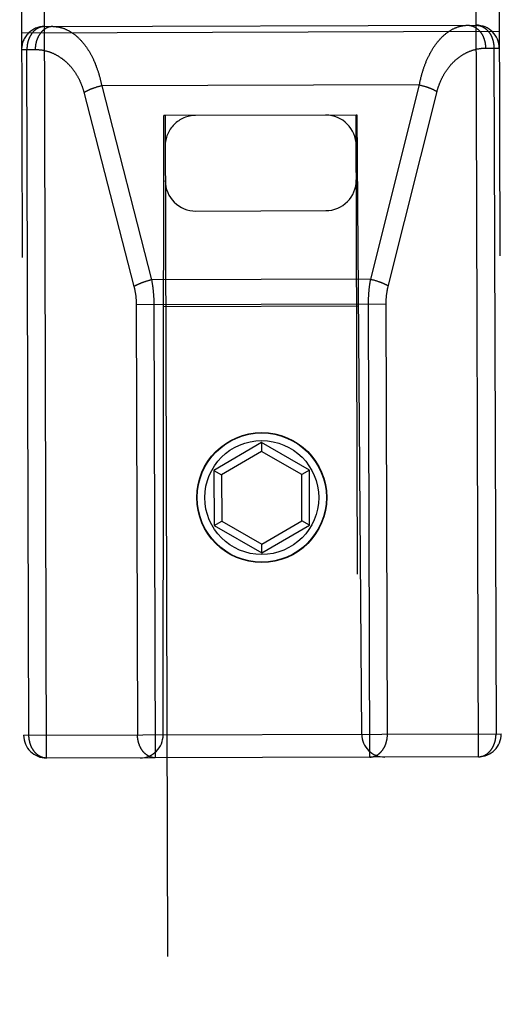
# Model space of a CAD drawing. Header units: inches. Extents: x 0 to 200, y 0 to 129.
# Tile 90 of 99: x 155.02 to 155.65, y 75.349 to 76.637. Entities that reach past the tile are written whole.
import ezdxf

# ---------------------------------------------------------------- set-up
doc = ezdxf.new("R2010")
doc.units = ezdxf.units.IN
doc.header["$LTSCALE"] = 11
doc.header["$MEASUREMENT"] = 0
doc.linetypes.add('HIDDEN', pattern=[0.2, 0.1, -0.1])
doc.layers.add('REAR_DOOR_ASSEMBLY', color=7, linetype='CONTINUOUS')

msp = doc.modelspace()

# ---------------------------------------------------------------- linework, layer by layer
at = {"layer": 'REAR_DOOR_ASSEMBLY', "color": 8, "linetype": 'HIDDEN'}
for p, q in [((155.0552, 75.6714), (155.0498, 77.4564)), ((155.6202, 75.6731), (155.6148, 77.4581)), ((155.0199, 77.4263), (155.0251, 75.7013)), ((155.6449, 77.4282), (155.6501, 75.7032)), ((155.0523, 76.6284), (155.6173, 76.6301)), ((155.0224, 76.6203), (155.6474, 76.6222)), ((155.0224, 76.5983), (155.0403, 76.5983)), ((155.0321, 75.7013), (155.0294, 76.5983)), ((155.6295, 76.6001), (155.6474, 76.6002)), ((155.6405, 76.6001), (155.6432, 75.7031)), ((155.1218, 76.5493), (155.121, 76.5491)), ((155.1226, 76.5496), (155.1218, 76.5493)), ((155.1234, 76.5498), (155.1226, 76.5496)), ((155.1242, 76.55), (155.1234, 76.5498)), ((155.1251, 76.5502), (155.1242, 76.55)), ((155.1259, 76.5505), (155.1251, 76.5502)), ((155.543, 76.552), (155.1272, 76.5508)), ((155.1272, 76.5508), (155.1925, 76.2969)), ((155.4792, 76.2978), (155.543, 76.552)), ((155.543, 76.552), (155.5438, 76.5518)), ((155.5438, 76.5518), (155.5446, 76.5516)), ((155.5446, 76.5516), (155.5455, 76.5514)), ((155.5455, 76.5514), (155.5463, 76.5512)), ((155.5463, 76.5512), (155.5471, 76.551)), ((155.5471, 76.551), (155.5479, 76.5507)), ((155.5479, 76.5507), (155.5488, 76.5505)), ((155.5488, 76.5505), (155.5496, 76.5503)), ((155.5496, 76.5503), (155.5504, 76.55)), ((155.5504, 76.55), (155.5512, 76.5498)), ((155.5512, 76.5498), (155.552, 76.5495)), ((155.1039, 76.5426), (155.1695, 76.2881)), ((155.1178, 76.5481), (155.117, 76.5478)), ((155.1186, 76.5483), (155.1178, 76.5481)), ((155.1194, 76.5486), (155.1186, 76.5483)), ((155.1202, 76.5489), (155.1194, 76.5486)), ((155.121, 76.5491), (155.1202, 76.5489)), ((155.5021, 76.2884), (155.5661, 76.5433)), ((155.2076, 75.7018), (155.2087, 76.5118)), ((155.2102, 76.5118), (155.2087, 76.5118)), ((155.4602, 76.5126), (155.2102, 76.5118)), ((155.2102, 76.5118), (155.2915, 49.5113)), ((155.5415, 49.512), (155.4602, 76.5126)), ((155.4617, 76.5126), (155.4602, 76.5126)), ((155.4676, 75.7026), (155.4617, 76.5126)), ((155.2506, 76.387), (155.4206, 76.3875)), ((155.1831, 76.2943), (155.1823, 76.294)), ((155.1839, 76.2945), (155.1831, 76.2943)), ((155.1859, 76.2952), (155.1851, 76.2949)), ((155.1867, 76.2954), (155.1859, 76.2952)), ((155.1888, 76.296), (155.1879, 76.2958)), ((155.1896, 76.2962), (155.1888, 76.296)), ((155.1904, 76.2964), (155.1896, 76.2962)), ((155.1912, 76.2966), (155.1904, 76.2964)), ((155.4792, 76.2978), (155.1925, 76.2969)), ((155.4792, 76.2978), (155.48, 76.2976)), ((155.48, 76.2976), (155.4808, 76.2974)), ((155.4808, 76.2974), (155.4817, 76.2972)), ((155.4817, 76.2972), (155.4825, 76.297)), ((155.4825, 76.297), (155.4833, 76.2968)), ((155.4833, 76.2968), (155.4841, 76.2965)), ((155.4841, 76.2965), (155.485, 76.2963)), ((155.485, 76.2963), (155.4858, 76.2961)), ((155.4858, 76.2961), (155.4866, 76.2958)), ((155.4866, 76.2958), (155.4874, 76.2956)), ((155.4874, 76.2956), (155.4882, 76.2953)), ((155.1955, 76.2658), (155.1973, 75.6718)), ((155.1724, 76.2647), (155.4994, 76.2657)), ((155.1724, 76.2654), (155.1741, 75.7017)), ((155.4635, 76.2626), (155.2084, 76.2618)), ((155.3365, 76.0841), (155.2741, 76.0478)), ((155.3365, 76.0841), (155.3365, 76.0725)), ((155.3991, 76.0482), (155.3365, 76.0841)), ((155.3365, 76.0725), (155.2841, 76.0421)), ((155.3891, 76.0424), (155.3365, 76.0725)), ((155.2741, 76.0478), (155.2743, 75.9756)), ((155.2741, 76.0478), (155.2841, 76.0421)), ((155.3991, 76.0482), (155.3891, 76.0424)), ((155.3993, 75.976), (155.3991, 76.0482)), ((155.2841, 76.0421), (155.2843, 75.9814)), ((155.3893, 75.9818), (155.3891, 76.0424)), ((155.2743, 75.9756), (155.2843, 75.9814)), ((155.2743, 75.9756), (155.3369, 75.9397)), ((155.2843, 75.9814), (155.3369, 75.9513)), ((155.3369, 75.9513), (155.3893, 75.9818)), ((155.3369, 75.9397), (155.3993, 75.976)), ((155.3993, 75.976), (155.3893, 75.9818)), ((155.3369, 75.9397), (155.3369, 75.9513)), ((155.0251, 75.7013), (155.6501, 75.7032)), ((155.6202, 75.6731), (155.0552, 75.6714))]:
    msp.add_line(p, q, dxfattribs=at)
for points in [[(155.0523, 76.6284), (155.052, 76.6284), (155.0517, 76.6284), (155.0514, 76.6283), (155.0511, 76.6283), (155.0507, 76.6283), (155.0504, 76.6283), (155.0501, 76.6282), (155.0498, 76.6282), (155.0495, 76.6281), (155.0491, 76.6281), (155.0488, 76.628), (155.0485, 76.6279), (155.0482, 76.6279), (155.0479, 76.6278), (155.0475, 76.6277), (155.0472, 76.6276), (155.0469, 76.6275), (155.0466, 76.6274), (155.0463, 76.6273), (155.046, 76.6272), (155.0457, 76.6271), (155.0454, 76.6269), (155.0451, 76.6268), (155.0447, 76.6267), (155.0444, 76.6265), (155.0441, 76.6264), (155.0438, 76.6262), (155.0435, 76.6261), (155.0432, 76.6259), (155.0429, 76.6257), (155.0426, 76.6256), (155.0424, 76.6254), (155.0421, 76.6252), (155.0418, 76.625), (155.0415, 76.6248), (155.0412, 76.6246), (155.0409, 76.6244), (155.0406, 76.6242), (155.0404, 76.624), (155.0401, 76.6238), (155.0398, 76.6235), (155.0396, 76.6233), (155.0393, 76.6231), (155.039, 76.6228), (155.0388, 76.6226), (155.0385, 76.6223), (155.0382, 76.6221), (155.038, 76.6218), (155.0377, 76.6215), (155.0375, 76.6213), (155.0372, 76.621), (155.037, 76.6207), (155.0368, 76.6204), (155.0365, 76.6201), (155.0363, 76.6198), (155.0361, 76.6196), (155.0358, 76.6192), (155.0356, 76.6189), (155.0354, 76.6186), (155.0352, 76.6183), (155.035, 76.618), (155.0348, 76.6177), (155.0345, 76.6174), (155.0343, 76.617), (155.0341, 76.6167), (155.0339, 76.6164), (155.0338, 76.616), (155.0336, 76.6157), (155.0334, 76.6153), (155.0332, 76.615), (155.033, 76.6146), (155.0329, 76.6143), (155.0327, 76.6139), (155.0325, 76.6136), (155.0324, 76.6132), (155.0322, 76.6128), (155.032, 76.6125), (155.0319, 76.6121), (155.0317, 76.6117), (155.0316, 76.6113), (155.0315, 76.611), (155.0313, 76.6106), (155.0312, 76.6102), (155.0311, 76.6098), (155.031, 76.6094), (155.0308, 76.609), (155.0307, 76.6086), (155.0306, 76.6082), (155.0305, 76.6078), (155.0304, 76.6074), (155.0303, 76.607), (155.0302, 76.6066), (155.0301, 76.6062), (155.0301, 76.6058), (155.03, 76.6054), (155.0299, 76.605), (155.0298, 76.6046), (155.0298, 76.6042), (155.0297, 76.6037), (155.0297, 76.6033), (155.0296, 76.6029), (155.0296, 76.6025), (155.0295, 76.6021), (155.0295, 76.6017), (155.0295, 76.6012), (155.0294, 76.6008), (155.0294, 76.6004), (155.0294, 76.6), (155.0294, 76.5996), (155.0294, 76.5991), (155.0294, 76.5987), (155.0294, 76.5983)], [(155.0633, 76.6284), (155.063, 76.6284), (155.0626, 76.6284), (155.0623, 76.6284), (155.062, 76.6284), (155.0617, 76.6283), (155.0613, 76.6283), (155.061, 76.6282), (155.0607, 76.6282), (155.0603, 76.6281), (155.06, 76.6281), (155.0597, 76.628), (155.0594, 76.628), (155.059, 76.6279), (155.0587, 76.6278), (155.0584, 76.6277), (155.0581, 76.6276), (155.0578, 76.6275), (155.0574, 76.6274), (155.0571, 76.6273), (155.0568, 76.6272), (155.0565, 76.627), (155.0562, 76.6269), (155.0559, 76.6268), (155.0556, 76.6266), (155.0552, 76.6265), (155.0549, 76.6263), (155.0546, 76.6262), (155.0543, 76.626), (155.054, 76.6258), (155.0537, 76.6257), (155.0534, 76.6255), (155.0531, 76.6253), (155.0528, 76.6251), (155.0525, 76.6249), (155.0523, 76.6247), (155.052, 76.6245), (155.0517, 76.6243), (155.0514, 76.6241), (155.0511, 76.6238), (155.0508, 76.6236), (155.0506, 76.6234), (155.0503, 76.6231), (155.05, 76.6229), (155.0498, 76.6226), (155.0495, 76.6224), (155.0492, 76.6221), (155.049, 76.6219), (155.0487, 76.6216), (155.0485, 76.6213), (155.0482, 76.621), (155.048, 76.6207), (155.0477, 76.6205), (155.0475, 76.6202), (155.0472, 76.6199), (155.047, 76.6196), (155.0468, 76.6193), (155.0466, 76.619), (155.0463, 76.6186), (155.0461, 76.6183), (155.0459, 76.618), (155.0457, 76.6177), (155.0455, 76.6173), (155.0453, 76.617), (155.0451, 76.6167), (155.0449, 76.6163), (155.0447, 76.616), (155.0445, 76.6156), (155.0443, 76.6153), (155.0441, 76.6149), (155.0439, 76.6146), (155.0438, 76.6142), (155.0436, 76.6138), (155.0434, 76.6135), (155.0433, 76.6131), (155.0431, 76.6127), (155.0429, 76.6123), (155.0428, 76.612), (155.0426, 76.6116), (155.0425, 76.6112), (155.0424, 76.6108), (155.0422, 76.6104), (155.0421, 76.61), (155.042, 76.6096), (155.0419, 76.6092), (155.0417, 76.6088), (155.0416, 76.6084), (155.0415, 76.608), (155.0414, 76.6076), (155.0413, 76.6072), (155.0412, 76.6068), (155.0411, 76.6064), (155.0411, 76.606), (155.041, 76.6055), (155.0409, 76.6051), (155.0408, 76.6047), (155.0408, 76.6043), (155.0407, 76.6039), (155.0406, 76.6035), (155.0406, 76.603), (155.0405, 76.6026), (155.0405, 76.6022), (155.0405, 76.6018), (155.0404, 76.6013), (155.0404, 76.6009), (155.0404, 76.6005), (155.0404, 76.6), (155.0403, 76.5996), (155.0403, 76.5992), (155.0403, 76.5988), (155.0403, 76.5983)], [(155.0633, 76.6284), (155.064, 76.6284), (155.0647, 76.6284), (155.0655, 76.6284), (155.0662, 76.6283), (155.0669, 76.6283), (155.0676, 76.6282), (155.0684, 76.6281), (155.0691, 76.628), (155.0698, 76.6279), (155.0705, 76.6278), (155.0713, 76.6276), (155.072, 76.6275), (155.0727, 76.6273), (155.0734, 76.6272), (155.0741, 76.627), (155.0748, 76.6268), (155.0755, 76.6266), (155.0762, 76.6263), (155.077, 76.6261), (155.0777, 76.6259), (155.0784, 76.6256), (155.0791, 76.6253), (155.0798, 76.625), (155.0804, 76.6247), (155.0811, 76.6244), (155.0818, 76.6241), (155.0825, 76.6238), (155.0832, 76.6234), (155.0839, 76.6231), (155.0846, 76.6227), (155.0852, 76.6223), (155.0859, 76.6219), (155.0866, 76.6215), (155.0872, 76.6211), (155.0879, 76.6207), (155.0885, 76.6203), (155.0892, 76.6198), (155.0899, 76.6194), (155.0905, 76.6189), (155.0911, 76.6184), (155.0918, 76.6179), (155.0924, 76.6174), (155.093, 76.6169), (155.0937, 76.6164), (155.0943, 76.6159), (155.0949, 76.6153), (155.0955, 76.6148), (155.0961, 76.6142), (155.0967, 76.6137), (155.0973, 76.6131), (155.0979, 76.6125), (155.0985, 76.6119), (155.0991, 76.6113), (155.0997, 76.6107), (155.1002, 76.6101), (155.1008, 76.6094), (155.1014, 76.6088), (155.1019, 76.6081), (155.1025, 76.6075), (155.103, 76.6068), (155.1036, 76.6061), (155.1041, 76.6055), (155.1047, 76.6048), (155.1052, 76.6041), (155.1057, 76.6034), (155.1062, 76.6027), (155.1067, 76.6019), (155.1073, 76.6012), (155.1078, 76.6005), (155.1083, 76.5998), (155.1087, 76.599), (155.1092, 76.5983), (155.1097, 76.5975), (155.1102, 76.5967), (155.1107, 76.596), (155.1111, 76.5952), (155.1116, 76.5944), (155.112, 76.5936), (155.1125, 76.5928), (155.1129, 76.592), (155.1134, 76.5912), (155.1138, 76.5904), (155.1142, 76.5896), (155.1146, 76.5888), (155.115, 76.5879), (155.1155, 76.5871), (155.1159, 76.5863), (155.1163, 76.5854), (155.1166, 76.5846), (155.117, 76.5837), (155.1174, 76.5829), (155.1178, 76.582), (155.1182, 76.5811), (155.1185, 76.5803), (155.1189, 76.5794), (155.1192, 76.5785), (155.1196, 76.5776), (155.1199, 76.5768), (155.1202, 76.5759), (155.1206, 76.575), (155.1209, 76.5741), (155.1212, 76.5732), (155.1215, 76.5723), (155.1218, 76.5714), (155.1221, 76.5705), (155.1224, 76.5696), (155.1227, 76.5686), (155.123, 76.5677), (155.1233, 76.5668), (155.1235, 76.5659), (155.1238, 76.5649), (155.1241, 76.564), (155.1243, 76.5631), (155.1246, 76.5622), (155.1248, 76.5612), (155.1251, 76.5603), (155.1253, 76.5593), (155.1255, 76.5584), (155.1257, 76.5574), (155.126, 76.5565), (155.1262, 76.5555), (155.1264, 76.5546), (155.1266, 76.5536), (155.1268, 76.5527), (155.127, 76.5517), (155.1272, 76.5508)], [(155.543, 76.552), (155.5432, 76.553), (155.5433, 76.554), (155.5435, 76.5549), (155.5437, 76.5559), (155.5439, 76.5569), (155.5441, 76.5578), (155.5444, 76.5588), (155.5446, 76.5598), (155.5448, 76.5607), (155.545, 76.5617), (155.5453, 76.5626), (155.5455, 76.5636), (155.5458, 76.5645), (155.546, 76.5655), (155.5463, 76.5664), (155.5466, 76.5674), (155.5468, 76.5683), (155.5471, 76.5693), (155.5474, 76.5702), (155.5477, 76.5711), (155.548, 76.572), (155.5483, 76.573), (155.5486, 76.5739), (155.5489, 76.5748), (155.5492, 76.5757), (155.5495, 76.5766), (155.5499, 76.5775), (155.5502, 76.5784), (155.5506, 76.5793), (155.5509, 76.5802), (155.5513, 76.5811), (155.5516, 76.582), (155.552, 76.5829), (155.5524, 76.5838), (155.5527, 76.5847), (155.5531, 76.5855), (155.5535, 76.5864), (155.5539, 76.5873), (155.5543, 76.5881), (155.5547, 76.589), (155.5551, 76.5898), (155.5556, 76.5907), (155.556, 76.5915), (155.5564, 76.5923), (155.5568, 76.5931), (155.5573, 76.594), (155.5577, 76.5948), (155.5582, 76.5956), (155.5587, 76.5964), (155.5591, 76.5972), (155.5596, 76.598), (155.5601, 76.5987), (155.5606, 76.5995), (155.561, 76.6003), (155.5615, 76.6011), (155.562, 76.6018), (155.5625, 76.6026), (155.5631, 76.6033), (155.5636, 76.604), (155.5641, 76.6048), (155.5646, 76.6055), (155.5652, 76.6062), (155.5657, 76.6069), (155.5662, 76.6076), (155.5668, 76.6083), (155.5674, 76.6089), (155.5679, 76.6096), (155.5685, 76.6103), (155.5691, 76.6109), (155.5696, 76.6116), (155.5702, 76.6122), (155.5708, 76.6128), (155.5714, 76.6134), (155.572, 76.6141), (155.5726, 76.6147), (155.5732, 76.6152), (155.5738, 76.6158), (155.5744, 76.6164), (155.575, 76.6169), (155.5757, 76.6175), (155.5763, 76.618), (155.5769, 76.6186), (155.5776, 76.6191), (155.5782, 76.6196), (155.5789, 76.6201), (155.5795, 76.6206), (155.5802, 76.621), (155.5808, 76.6215), (155.5815, 76.622), (155.5821, 76.6224), (155.5828, 76.6228), (155.5835, 76.6232), (155.5842, 76.6237), (155.5848, 76.624), (155.5855, 76.6244), (155.5862, 76.6248), (155.5869, 76.6252), (155.5876, 76.6255), (155.5883, 76.6258), (155.589, 76.6262), (155.5897, 76.6265), (155.5904, 76.6268), (155.5911, 76.6271), (155.5918, 76.6273), (155.5925, 76.6276), (155.5932, 76.6278), (155.594, 76.6281), (155.5947, 76.6283), (155.5954, 76.6285), (155.5961, 76.6287), (155.5969, 76.6289), (155.5976, 76.629), (155.5983, 76.6292), (155.599, 76.6293), (155.5998, 76.6295), (155.6005, 76.6296), (155.6012, 76.6297), (155.602, 76.6298), (155.6027, 76.6299), (155.6034, 76.6299), (155.6042, 76.63), (155.6049, 76.63), (155.6056, 76.63), (155.6064, 76.63)], [(155.6064, 76.63), (155.6067, 76.63), (155.607, 76.63), (155.6074, 76.63), (155.6077, 76.63), (155.608, 76.63), (155.6083, 76.6299), (155.6087, 76.6299), (155.609, 76.6299), (155.6093, 76.6298), (155.6096, 76.6297), (155.61, 76.6297), (155.6103, 76.6296), (155.6106, 76.6295), (155.6109, 76.6295), (155.6113, 76.6294), (155.6116, 76.6293), (155.6119, 76.6292), (155.6122, 76.6291), (155.6126, 76.629), (155.6129, 76.6288), (155.6132, 76.6287), (155.6135, 76.6286), (155.6138, 76.6285), (155.6141, 76.6283), (155.6144, 76.6282), (155.6147, 76.628), (155.615, 76.6279), (155.6154, 76.6277), (155.6157, 76.6275), (155.616, 76.6274), (155.6163, 76.6272), (155.6166, 76.627), (155.6168, 76.6268), (155.6171, 76.6266), (155.6174, 76.6264), (155.6177, 76.6262), (155.618, 76.626), (155.6183, 76.6258), (155.6186, 76.6255), (155.6189, 76.6253), (155.6191, 76.6251), (155.6194, 76.6248), (155.6197, 76.6246), (155.6199, 76.6243), (155.6202, 76.6241), (155.6205, 76.6238), (155.6207, 76.6236), (155.621, 76.6233), (155.6212, 76.623), (155.6215, 76.6228), (155.6217, 76.6225), (155.622, 76.6222), (155.6222, 76.6219), (155.6225, 76.6216), (155.6227, 76.6213), (155.6229, 76.621), (155.6232, 76.6207), (155.6234, 76.6204), (155.6236, 76.6201), (155.6238, 76.6197), (155.624, 76.6194), (155.6243, 76.6191), (155.6245, 76.6187), (155.6247, 76.6184), (155.6249, 76.6181), (155.6251, 76.6177), (155.6253, 76.6174), (155.6254, 76.617), (155.6256, 76.6167), (155.6258, 76.6163), (155.626, 76.616), (155.6262, 76.6156), (155.6263, 76.6152), (155.6265, 76.6149), (155.6267, 76.6145), (155.6268, 76.6141), (155.627, 76.6137), (155.6271, 76.6133), (155.6273, 76.613), (155.6274, 76.6126), (155.6275, 76.6122), (155.6277, 76.6118), (155.6278, 76.6114), (155.6279, 76.611), (155.628, 76.6106), (155.6282, 76.6102), (155.6283, 76.6098), (155.6284, 76.6094), (155.6285, 76.609), (155.6286, 76.6086), (155.6287, 76.6081), (155.6287, 76.6077), (155.6288, 76.6073), (155.6289, 76.6069), (155.629, 76.6065), (155.629, 76.6061), (155.6291, 76.6056), (155.6292, 76.6052), (155.6292, 76.6048), (155.6293, 76.6044), (155.6293, 76.604), (155.6294, 76.6035), (155.6294, 76.6031), (155.6294, 76.6027), (155.6295, 76.6022), (155.6295, 76.6018), (155.6295, 76.6014), (155.6295, 76.601), (155.6295, 76.6005), (155.6295, 76.6001)], [(155.6173, 76.6301), (155.6176, 76.6301), (155.618, 76.6301), (155.6183, 76.63), (155.6186, 76.63), (155.6189, 76.63), (155.6192, 76.63), (155.6196, 76.6299), (155.6199, 76.6299), (155.6202, 76.6298), (155.6205, 76.6298), (155.6208, 76.6297), (155.6212, 76.6297), (155.6215, 76.6296), (155.6218, 76.6295), (155.6221, 76.6294), (155.6224, 76.6293), (155.6228, 76.6292), (155.6231, 76.6291), (155.6234, 76.629), (155.6237, 76.6289), (155.624, 76.6288), (155.6243, 76.6287), (155.6246, 76.6286), (155.6249, 76.6284), (155.6252, 76.6283), (155.6255, 76.6281), (155.6258, 76.628), (155.6261, 76.6278), (155.6264, 76.6277), (155.6267, 76.6275), (155.627, 76.6273), (155.6273, 76.6271), (155.6276, 76.627), (155.6279, 76.6268), (155.6282, 76.6266), (155.6285, 76.6264), (155.6288, 76.6262), (155.629, 76.626), (155.6293, 76.6257), (155.6296, 76.6255), (155.6299, 76.6253), (155.6301, 76.6251), (155.6304, 76.6248), (155.6307, 76.6246), (155.6309, 76.6243), (155.6312, 76.6241), (155.6315, 76.6238), (155.6317, 76.6236), (155.632, 76.6233), (155.6322, 76.6231), (155.6325, 76.6228), (155.6327, 76.6225), (155.633, 76.6222), (155.6332, 76.6219), (155.6334, 76.6216), (155.6337, 76.6213), (155.6339, 76.6211), (155.6341, 76.6207), (155.6343, 76.6204), (155.6345, 76.6201), (155.6348, 76.6198), (155.635, 76.6195), (155.6352, 76.6192), (155.6354, 76.6188), (155.6356, 76.6185), (155.6358, 76.6182), (155.636, 76.6178), (155.6362, 76.6175), (155.6364, 76.6172), (155.6365, 76.6168), (155.6367, 76.6165), (155.6369, 76.6161), (155.6371, 76.6157), (155.6372, 76.6154), (155.6374, 76.615), (155.6376, 76.6147), (155.6377, 76.6143), (155.6379, 76.6139), (155.638, 76.6135), (155.6382, 76.6132), (155.6383, 76.6128), (155.6384, 76.6124), (155.6386, 76.612), (155.6387, 76.6116), (155.6388, 76.6112), (155.6389, 76.6108), (155.639, 76.6105), (155.6392, 76.6101), (155.6393, 76.6097), (155.6394, 76.6093), (155.6395, 76.6089), (155.6396, 76.6085), (155.6396, 76.608), (155.6397, 76.6076), (155.6398, 76.6072), (155.6399, 76.6068), (155.64, 76.6064), (155.64, 76.606), (155.6401, 76.6056), (155.6401, 76.6052), (155.6402, 76.6048), (155.6402, 76.6043), (155.6403, 76.6039), (155.6403, 76.6035), (155.6404, 76.6031), (155.6404, 76.6027), (155.6404, 76.6022), (155.6404, 76.6018), (155.6405, 76.6014), (155.6405, 76.601), (155.6405, 76.6006), (155.6405, 76.6001)], [(155.0403, 76.5983), (155.041, 76.5983), (155.0418, 76.5983), (155.0425, 76.5983), (155.0432, 76.5983), (155.0439, 76.5982), (155.0447, 76.5982), (155.0454, 76.5981), (155.0461, 76.598), (155.0468, 76.598), (155.0476, 76.5979), (155.0483, 76.5978), (155.049, 76.5977), (155.0497, 76.5976), (155.0504, 76.5974), (155.0511, 76.5973), (155.0519, 76.5972), (155.0526, 76.597), (155.0533, 76.5968), (155.054, 76.5967), (155.0547, 76.5965), (155.0554, 76.5963), (155.0561, 76.5961), (155.0568, 76.5959), (155.0575, 76.5957), (155.0582, 76.5955), (155.0589, 76.5952), (155.0595, 76.595), (155.0602, 76.5947), (155.0609, 76.5945), (155.0616, 76.5942), (155.0622, 76.5939), (155.0629, 76.5937), (155.0636, 76.5934), (155.0643, 76.5931), (155.0649, 76.5928), (155.0656, 76.5924), (155.0662, 76.5921), (155.0669, 76.5918), (155.0675, 76.5914), (155.0682, 76.5911), (155.0688, 76.5907), (155.0694, 76.5904), (155.0701, 76.59), (155.0707, 76.5896), (155.0713, 76.5892), (155.0719, 76.5889), (155.0725, 76.5885), (155.0731, 76.588), (155.0737, 76.5876), (155.0743, 76.5872), (155.0749, 76.5868), (155.0755, 76.5864), (155.0761, 76.5859), (155.0767, 76.5855), (155.0773, 76.585), (155.0778, 76.5846), (155.0784, 76.5841), (155.0789, 76.5836), (155.0795, 76.5831), (155.08, 76.5827), (155.0806, 76.5822), (155.0811, 76.5817), (155.0817, 76.5812), (155.0822, 76.5807), (155.0827, 76.5802), (155.0832, 76.5797), (155.0837, 76.5791), (155.0843, 76.5786), (155.0848, 76.5781), (155.0853, 76.5775), (155.0857, 76.577), (155.0862, 76.5764), (155.0867, 76.5759), (155.0872, 76.5753), (155.0877, 76.5748), (155.0881, 76.5742), (155.0886, 76.5736), (155.089, 76.5731), (155.0895, 76.5725), (155.0899, 76.5719), (155.0904, 76.5713), (155.0908, 76.5707), (155.0912, 76.5701), (155.0916, 76.5695), (155.092, 76.5689), (155.0924, 76.5683), (155.0928, 76.5677), (155.0932, 76.5671), (155.0936, 76.5665), (155.094, 76.5659), (155.0944, 76.5653), (155.0948, 76.5646), (155.0951, 76.564), (155.0955, 76.5634), (155.0959, 76.5627), (155.0962, 76.5621), (155.0966, 76.5615), (155.0969, 76.5608), (155.0972, 76.5602), (155.0976, 76.5595), (155.0979, 76.5589), (155.0982, 76.5582), (155.0985, 76.5576), (155.0988, 76.5569), (155.0991, 76.5562), (155.0994, 76.5556), (155.0997, 76.5549), (155.1, 76.5543), (155.1003, 76.5536), (155.1005, 76.5529), (155.1008, 76.5522), (155.101, 76.5516), (155.1013, 76.5509), (155.1016, 76.5502), (155.1018, 76.5495), (155.102, 76.5488), (155.1023, 76.5482), (155.1025, 76.5475), (155.1027, 76.5468), (155.1029, 76.5461), (155.1031, 76.5454), (155.1033, 76.5447), (155.1035, 76.544), (155.1037, 76.5433), (155.1039, 76.5426)], [(155.5661, 76.5433), (155.5663, 76.544), (155.5664, 76.5447), (155.5666, 76.5454), (155.5668, 76.5461), (155.567, 76.5468), (155.5672, 76.5475), (155.5675, 76.5482), (155.5677, 76.5489), (155.5679, 76.5496), (155.5681, 76.5503), (155.5684, 76.551), (155.5686, 76.5517), (155.5689, 76.5524), (155.5691, 76.5531), (155.5694, 76.5538), (155.5697, 76.5545), (155.5699, 76.5552), (155.5702, 76.5559), (155.5705, 76.5565), (155.5708, 76.5572), (155.5711, 76.5579), (155.5714, 76.5586), (155.5717, 76.5592), (155.572, 76.5599), (155.5723, 76.5606), (155.5727, 76.5612), (155.573, 76.5619), (155.5733, 76.5625), (155.5737, 76.5632), (155.574, 76.5638), (155.5744, 76.5645), (155.5747, 76.5651), (155.5751, 76.5658), (155.5755, 76.5664), (155.5759, 76.5671), (155.5762, 76.5677), (155.5766, 76.5683), (155.577, 76.569), (155.5774, 76.5696), (155.5778, 76.5702), (155.5783, 76.5708), (155.5787, 76.5714), (155.5791, 76.572), (155.5795, 76.5726), (155.58, 76.5732), (155.5804, 76.5738), (155.5809, 76.5744), (155.5813, 76.575), (155.5818, 76.5756), (155.5823, 76.5762), (155.5827, 76.5767), (155.5832, 76.5773), (155.5837, 76.5779), (155.5842, 76.5784), (155.5847, 76.579), (155.5852, 76.5795), (155.5857, 76.5801), (155.5862, 76.5806), (155.5867, 76.5812), (155.5872, 76.5817), (155.5878, 76.5822), (155.5883, 76.5827), (155.5888, 76.5832), (155.5894, 76.5837), (155.5899, 76.5842), (155.5905, 76.5847), (155.5911, 76.5852), (155.5916, 76.5857), (155.5922, 76.5862), (155.5928, 76.5866), (155.5934, 76.5871), (155.5939, 76.5876), (155.5945, 76.588), (155.5951, 76.5885), (155.5957, 76.5889), (155.5963, 76.5893), (155.5969, 76.5897), (155.5976, 76.5902), (155.5982, 76.5906), (155.5988, 76.591), (155.5994, 76.5914), (155.6001, 76.5917), (155.6007, 76.5921), (155.6014, 76.5925), (155.602, 76.5928), (155.6027, 76.5932), (155.6033, 76.5935), (155.604, 76.5939), (155.6046, 76.5942), (155.6053, 76.5945), (155.606, 76.5948), (155.6066, 76.5952), (155.6073, 76.5954), (155.608, 76.5957), (155.6087, 76.596), (155.6094, 76.5963), (155.6101, 76.5965), (155.6108, 76.5968), (155.6115, 76.597), (155.6122, 76.5973), (155.6129, 76.5975), (155.6136, 76.5977), (155.6143, 76.5979), (155.615, 76.5981), (155.6157, 76.5983), (155.6164, 76.5985), (155.6171, 76.5987), (155.6178, 76.5988), (155.6186, 76.599), (155.6193, 76.5991), (155.62, 76.5993), (155.6207, 76.5994), (155.6215, 76.5995), (155.6222, 76.5996), (155.6229, 76.5997), (155.6237, 76.5998), (155.6244, 76.5999), (155.6251, 76.5999), (155.6258, 76.6), (155.6266, 76.6), (155.6273, 76.6001), (155.6281, 76.6001), (155.6288, 76.6001), (155.6295, 76.6001)], [(155.1272, 76.5508), (155.1267, 76.5507), (155.1259, 76.5505)], [(155.552, 76.5495), (155.5528, 76.5493), (155.5532, 76.5491), (155.5536, 76.549), (155.5539, 76.5489), (155.5543, 76.5487), (155.5547, 76.5486), (155.5551, 76.5484), (155.5555, 76.5483), (155.5558, 76.5482), (155.5562, 76.548), (155.5566, 76.5479), (155.5569, 76.5477), (155.5573, 76.5476), (155.5577, 76.5474), (155.558, 76.5473), (155.5584, 76.5472), (155.5587, 76.547), (155.5591, 76.5469), (155.5594, 76.5467), (155.5598, 76.5466), (155.5601, 76.5464), (155.5605, 76.5463), (155.5608, 76.5461), (155.5611, 76.546), (155.5614, 76.5458), (155.5618, 76.5456), (155.5621, 76.5455), (155.5624, 76.5453), (155.5627, 76.5452), (155.563, 76.545), (155.5633, 76.5449), (155.5636, 76.5447), (155.5639, 76.5446), (155.5642, 76.5444), (155.5645, 76.5442), (155.5647, 76.5441), (155.565, 76.5439), (155.5653, 76.5438), (155.5656, 76.5436), (155.5658, 76.5435), (155.5661, 76.5433)], [(155.117, 76.5478), (155.1166, 76.5477), (155.1162, 76.5475), (155.1158, 76.5474), (155.1154, 76.5473), (155.1151, 76.5471), (155.1147, 76.547), (155.1143, 76.5468), (155.1139, 76.5467), (155.1136, 76.5465), (155.1132, 76.5464), (155.1128, 76.5463), (155.1125, 76.5461), (155.1121, 76.546), (155.1118, 76.5458), (155.1114, 76.5457), (155.1111, 76.5455), (155.1107, 76.5454), (155.1104, 76.5452), (155.11, 76.5451), (155.1097, 76.5449), (155.1094, 76.5447), (155.1091, 76.5446), (155.1087, 76.5444), (155.1084, 76.5443), (155.1081, 76.5441), (155.1078, 76.544), (155.1075, 76.5438), (155.1072, 76.5437), (155.1069, 76.5435), (155.1066, 76.5433), (155.1063, 76.5432), (155.106, 76.543), (155.1057, 76.5429), (155.1054, 76.5427), (155.1052, 76.5426), (155.1049, 76.5424), (155.1046, 76.5422), (155.1044, 76.5421), (155.1041, 76.5419)], [(155.1823, 76.294), (155.1819, 76.2939), (155.1816, 76.2937), (155.1812, 76.2936), (155.1808, 76.2934), (155.1804, 76.2933), (155.18, 76.2932), (155.1797, 76.293), (155.1793, 76.2929), (155.1789, 76.2927), (155.1786, 76.2926), (155.1782, 76.2924), (155.1778, 76.2923), (155.1775, 76.2921), (155.1771, 76.292), (155.1768, 76.2918), (155.1764, 76.2917), (155.1761, 76.2915), (155.1757, 76.2914), (155.1754, 76.2912), (155.1751, 76.2911), (155.1747, 76.2909), (155.1744, 76.2908), (155.1741, 76.2906), (155.1738, 76.2905), (155.1734, 76.2903), (155.1731, 76.2902), (155.1728, 76.29), (155.1725, 76.2898), (155.1722, 76.2897), (155.1719, 76.2895), (155.1716, 76.2894), (155.1713, 76.2892), (155.1711, 76.2891), (155.1708, 76.2889), (155.1705, 76.2887), (155.1702, 76.2886), (155.17, 76.2884), (155.1697, 76.2883), (155.1695, 76.2881)], [(155.1851, 76.2949), (155.1847, 76.2948), (155.1839, 76.2945)], [(155.1879, 76.2958), (155.1875, 76.2956), (155.1867, 76.2954)], [(155.1925, 76.2969), (155.1921, 76.2968), (155.1912, 76.2966)], [(155.1925, 76.2969), (155.1927, 76.296), (155.1928, 76.2951), (155.193, 76.2941), (155.1932, 76.2932), (155.1933, 76.2923), (155.1934, 76.2913), (155.1936, 76.2904), (155.1937, 76.2895), (155.1939, 76.2886), (155.194, 76.2876), (155.1941, 76.2867), (155.1942, 76.2858), (155.1943, 76.2848), (155.1944, 76.2839), (155.1945, 76.2829), (155.1946, 76.282), (155.1947, 76.2811), (155.1948, 76.2801), (155.1949, 76.2792), (155.195, 76.2782), (155.195, 76.2773), (155.1951, 76.2764), (155.1952, 76.2754), (155.1952, 76.2745), (155.1953, 76.2735), (155.1953, 76.2726), (155.1953, 76.2716), (155.1954, 76.2707), (155.1954, 76.2697), (155.1954, 76.2688), (155.1955, 76.2678), (155.1955, 76.2668), (155.1955, 76.2658)], [(155.4781, 75.6726), (155.4764, 76.2666), (155.4764, 76.2676), (155.4764, 76.2685), (155.4764, 76.2695), (155.4764, 76.2704), (155.4764, 76.2713), (155.4765, 76.2723), (155.4765, 76.2732), (155.4765, 76.2742), (155.4766, 76.2751), (155.4766, 76.2761), (155.4767, 76.277), (155.4767, 76.278), (155.4768, 76.2789), (155.4769, 76.2798), (155.4769, 76.2808), (155.477, 76.2817), (155.4771, 76.2827), (155.4772, 76.2836), (155.4773, 76.2845), (155.4774, 76.2855), (155.4775, 76.2864), (155.4776, 76.2874), (155.4777, 76.2883), (155.4778, 76.2892), (155.478, 76.2902), (155.4781, 76.2911), (155.4782, 76.292), (155.4784, 76.293), (155.4785, 76.2939), (155.4787, 76.2949), (155.4788, 76.2959), (155.479, 76.2968), (155.4792, 76.2978)], [(155.4882, 76.2953), (155.489, 76.295), (155.4894, 76.2949), (155.4897, 76.2948), (155.4901, 76.2946), (155.4905, 76.2945), (155.4909, 76.2944), (155.4913, 76.2942), (155.4917, 76.2941), (155.492, 76.294), (155.4924, 76.2938), (155.4928, 76.2937), (155.4931, 76.2935), (155.4935, 76.2934), (155.4939, 76.2932), (155.4942, 76.2931), (155.4946, 76.2929), (155.4949, 76.2928), (155.4953, 76.2927), (155.4956, 76.2925), (155.496, 76.2924), (155.4963, 76.2922), (155.4966, 76.2921), (155.497, 76.2919), (155.4973, 76.2917), (155.4976, 76.2916), (155.4979, 76.2914), (155.4983, 76.2913), (155.4986, 76.2911), (155.4989, 76.291), (155.4992, 76.2908), (155.4995, 76.2907), (155.4998, 76.2905), (155.5001, 76.2904), (155.5004, 76.2902), (155.5006, 76.29), (155.5009, 76.2899), (155.5012, 76.2897), (155.5015, 76.2896), (155.5017, 76.2894), (155.502, 76.2893), (155.5023, 76.2891)], [(155.1695, 76.2881), (155.1696, 76.2874), (155.1698, 76.2867), (155.17, 76.2861), (155.1701, 76.2854), (155.1703, 76.2847), (155.1704, 76.284), (155.1705, 76.2834), (155.1707, 76.2827), (155.1708, 76.282), (155.1709, 76.2813), (155.1711, 76.2806), (155.1712, 76.28), (155.1713, 76.2793), (155.1714, 76.2786), (155.1715, 76.2779), (155.1716, 76.2772), (155.1717, 76.2766), (155.1717, 76.2759), (155.1718, 76.2752), (155.1719, 76.2745), (155.172, 76.2738), (155.172, 76.2731), (155.1721, 76.2724), (155.1722, 76.2718), (155.1722, 76.2711), (155.1722, 76.2704), (155.1723, 76.2697), (155.1723, 76.269), (155.1724, 76.2683), (155.1724, 76.2676), (155.1724, 76.2669), (155.1724, 76.2662), (155.1724, 76.2654)], [(155.5011, 75.7027), (155.4994, 76.2664), (155.4994, 76.2671), (155.4994, 76.2678), (155.4995, 76.2685), (155.4995, 76.2692), (155.4995, 76.2699), (155.4995, 76.2705), (155.4996, 76.2712), (155.4996, 76.2719), (155.4996, 76.2726), (155.4997, 76.2733), (155.4998, 76.274), (155.4998, 76.2747), (155.4999, 76.2754), (155.4999, 76.276), (155.5, 76.2767), (155.5001, 76.2774), (155.5002, 76.2781), (155.5003, 76.2788), (155.5004, 76.2795), (155.5005, 76.2801), (155.5006, 76.2808), (155.5007, 76.2815), (155.5008, 76.2822), (155.5009, 76.2829), (155.501, 76.2835), (155.5012, 76.2842), (155.5013, 76.2849), (155.5014, 76.2856), (155.5016, 76.2863), (155.5018, 76.287), (155.5019, 76.2877), (155.5021, 76.2884)], [(155.0552, 75.6714), (155.0549, 75.6714), (155.0546, 75.6714), (155.0543, 75.6714), (155.054, 75.6714), (155.0536, 75.6714), (155.0533, 75.6715), (155.053, 75.6715), (155.0527, 75.6716), (155.0523, 75.6716), (155.052, 75.6717), (155.0517, 75.6717), (155.0514, 75.6718), (155.0511, 75.6719), (155.0507, 75.6719), (155.0504, 75.672), (155.0501, 75.6721), (155.0498, 75.6722), (155.0495, 75.6723), (155.0492, 75.6724), (155.0489, 75.6725), (155.0485, 75.6726), (155.0482, 75.6728), (155.0479, 75.6729), (155.0476, 75.673), (155.0473, 75.6732), (155.047, 75.6733), (155.0467, 75.6735), (155.0464, 75.6736), (155.0461, 75.6738), (155.0458, 75.6739), (155.0455, 75.6741), (155.0452, 75.6743), (155.0449, 75.6745), (155.0446, 75.6747), (155.0444, 75.6749), (155.0441, 75.6751), (155.0438, 75.6753), (155.0435, 75.6755), (155.0432, 75.6757), (155.0429, 75.6759), (155.0427, 75.6761), (155.0424, 75.6764), (155.0421, 75.6766), (155.0419, 75.6769), (155.0416, 75.6771), (155.0413, 75.6773), (155.0411, 75.6776), (155.0408, 75.6779), (155.0406, 75.6781), (155.0403, 75.6784), (155.0401, 75.6787), (155.0398, 75.6789), (155.0396, 75.6792), (155.0394, 75.6795), (155.0391, 75.6798), (155.0389, 75.6801), (155.0387, 75.6804), (155.0384, 75.6807), (155.0382, 75.681), (155.038, 75.6813), (155.0378, 75.6816), (155.0376, 75.682), (155.0374, 75.6823), (155.0372, 75.6826), (155.037, 75.6829), (155.0368, 75.6833), (155.0366, 75.6836), (155.0364, 75.6839), (155.0362, 75.6843), (155.036, 75.6846), (155.0358, 75.685), (155.0356, 75.6853), (155.0355, 75.6857), (155.0353, 75.6861), (155.0351, 75.6864), (155.035, 75.6868), (155.0348, 75.6872), (155.0347, 75.6875), (155.0345, 75.6879), (155.0344, 75.6883), (155.0342, 75.6887), (155.0341, 75.689), (155.034, 75.6894), (155.0339, 75.6898), (155.0337, 75.6902), (155.0336, 75.6906), (155.0335, 75.691), (155.0334, 75.6914), (155.0333, 75.6918), (155.0332, 75.6922), (155.0331, 75.6926), (155.033, 75.693), (155.0329, 75.6934), (155.0328, 75.6938), (155.0327, 75.6942), (155.0327, 75.6946), (155.0326, 75.695), (155.0325, 75.6954), (155.0325, 75.6959), (155.0324, 75.6963), (155.0323, 75.6967), (155.0323, 75.6971), (155.0323, 75.6975), (155.0322, 75.6979), (155.0322, 75.6984), (155.0321, 75.6988), (155.0321, 75.6992), (155.0321, 75.6996), (155.0321, 75.7), (155.0321, 75.7005), (155.0321, 75.7009), (155.0321, 75.7013)], [(155.1973, 75.6718), (155.197, 75.6718), (155.1966, 75.6718), (155.1963, 75.6718), (155.196, 75.6718), (155.1957, 75.6719), (155.1954, 75.6719), (155.195, 75.6719), (155.1947, 75.672), (155.1944, 75.672), (155.1941, 75.6721), (155.1938, 75.6721), (155.1934, 75.6722), (155.1931, 75.6723), (155.1928, 75.6724), (155.1925, 75.6724), (155.1922, 75.6725), (155.1918, 75.6726), (155.1915, 75.6727), (155.1912, 75.6728), (155.1909, 75.6729), (155.1906, 75.6731), (155.1903, 75.6732), (155.19, 75.6733), (155.1897, 75.6735), (155.1894, 75.6736), (155.1891, 75.6737), (155.1888, 75.6739), (155.1885, 75.6741), (155.1882, 75.6742), (155.1879, 75.6744), (155.1876, 75.6746), (155.1873, 75.6747), (155.187, 75.6749), (155.1867, 75.6751), (155.1864, 75.6753), (155.1861, 75.6755), (155.1858, 75.6757), (155.1856, 75.6759), (155.1853, 75.6761), (155.185, 75.6764), (155.1847, 75.6766), (155.1845, 75.6768), (155.1842, 75.677), (155.1839, 75.6773), (155.1837, 75.6775), (155.1834, 75.6778), (155.1831, 75.678), (155.1829, 75.6783), (155.1826, 75.6786), (155.1824, 75.6788), (155.1821, 75.6791), (155.1819, 75.6794), (155.1817, 75.6797), (155.1814, 75.6799), (155.1812, 75.6802), (155.181, 75.6805), (155.1807, 75.6808), (155.1805, 75.6811), (155.1803, 75.6814), (155.1801, 75.6818), (155.1798, 75.6821), (155.1796, 75.6824), (155.1794, 75.6827), (155.1792, 75.683), (155.179, 75.6834), (155.1788, 75.6837), (155.1786, 75.684), (155.1784, 75.6844), (155.1783, 75.6847), (155.1781, 75.6851), (155.1779, 75.6854), (155.1777, 75.6858), (155.1775, 75.6861), (155.1774, 75.6865), (155.1772, 75.6869), (155.1771, 75.6872), (155.1769, 75.6876), (155.1767, 75.688), (155.1766, 75.6883), (155.1765, 75.6887), (155.1763, 75.6891), (155.1762, 75.6895), (155.176, 75.6899), (155.1759, 75.6903), (155.1758, 75.6906), (155.1757, 75.691), (155.1756, 75.6914), (155.1755, 75.6918), (155.1753, 75.6922), (155.1752, 75.6926), (155.1751, 75.693), (155.1751, 75.6934), (155.175, 75.6938), (155.1749, 75.6942), (155.1748, 75.6946), (155.1747, 75.6951), (155.1747, 75.6955), (155.1746, 75.6959), (155.1745, 75.6963), (155.1745, 75.6967), (155.1744, 75.6971), (155.1744, 75.6975), (155.1743, 75.698), (155.1743, 75.6984), (155.1742, 75.6988), (155.1742, 75.6992), (155.1742, 75.6996), (155.1742, 75.7), (155.1742, 75.7005), (155.1741, 75.7009), (155.1741, 75.7013), (155.1741, 75.7017)], [(155.4781, 75.6726), (155.4785, 75.6727), (155.4788, 75.6727), (155.4791, 75.6727), (155.4794, 75.6727), (155.4797, 75.6727), (155.4801, 75.6728), (155.4804, 75.6728), (155.4807, 75.6728), (155.481, 75.6729), (155.4813, 75.6729), (155.4817, 75.673), (155.482, 75.6731), (155.4823, 75.6732), (155.4826, 75.6732), (155.4829, 75.6733), (155.4833, 75.6734), (155.4836, 75.6735), (155.4839, 75.6736), (155.4842, 75.6737), (155.4845, 75.6738), (155.4848, 75.674), (155.4851, 75.6741), (155.4854, 75.6742), (155.4857, 75.6743), (155.486, 75.6745), (155.4863, 75.6746), (155.4866, 75.6748), (155.4869, 75.675), (155.4872, 75.6751), (155.4875, 75.6753), (155.4878, 75.6755), (155.4881, 75.6756), (155.4884, 75.6758), (155.4887, 75.676), (155.489, 75.6762), (155.4893, 75.6764), (155.4896, 75.6766), (155.4898, 75.6768), (155.4901, 75.6771), (155.4904, 75.6773), (155.4907, 75.6775), (155.4909, 75.6777), (155.4912, 75.678), (155.4915, 75.6782), (155.4917, 75.6785), (155.492, 75.6787), (155.4922, 75.679), (155.4925, 75.6792), (155.4927, 75.6795), (155.493, 75.6798), (155.4932, 75.68), (155.4935, 75.6803), (155.4937, 75.6806), (155.494, 75.6809), (155.4942, 75.6812), (155.4944, 75.6815), (155.4946, 75.6818), (155.4949, 75.6821), (155.4951, 75.6824), (155.4953, 75.6827), (155.4955, 75.683), (155.4957, 75.6833), (155.4959, 75.6837), (155.4961, 75.684), (155.4963, 75.6843), (155.4965, 75.6847), (155.4967, 75.685), (155.4969, 75.6853), (155.4971, 75.6857), (155.4973, 75.686), (155.4975, 75.6864), (155.4976, 75.6867), (155.4978, 75.6871), (155.498, 75.6875), (155.4981, 75.6878), (155.4983, 75.6882), (155.4984, 75.6886), (155.4986, 75.6889), (155.4987, 75.6893), (155.4989, 75.6897), (155.499, 75.6901), (155.4991, 75.6905), (155.4993, 75.6908), (155.4994, 75.6912), (155.4995, 75.6916), (155.4996, 75.692), (155.4997, 75.6924), (155.4999, 75.6928), (155.5, 75.6932), (155.5001, 75.6936), (155.5001, 75.694), (155.5002, 75.6944), (155.5003, 75.6948), (155.5004, 75.6952), (155.5005, 75.6956), (155.5006, 75.696), (155.5006, 75.6964), (155.5007, 75.6969), (155.5008, 75.6973), (155.5008, 75.6977), (155.5009, 75.6981), (155.5009, 75.6985), (155.5009, 75.6989), (155.501, 75.6994), (155.501, 75.6998), (155.501, 75.7002), (155.5011, 75.7006), (155.5011, 75.701), (155.5011, 75.7015), (155.5011, 75.7019), (155.5011, 75.7023), (155.5011, 75.7027)], [(155.6202, 75.6731), (155.6205, 75.6731), (155.6208, 75.6731), (155.6211, 75.6731), (155.6215, 75.6731), (155.6218, 75.6732), (155.6221, 75.6732), (155.6224, 75.6732), (155.6228, 75.6733), (155.6231, 75.6733), (155.6234, 75.6734), (155.6237, 75.6734), (155.624, 75.6735), (155.6244, 75.6736), (155.6247, 75.6737), (155.625, 75.6737), (155.6253, 75.6738), (155.6256, 75.6739), (155.6259, 75.674), (155.6263, 75.6741), (155.6266, 75.6743), (155.6269, 75.6744), (155.6272, 75.6745), (155.6275, 75.6746), (155.6278, 75.6748), (155.6281, 75.6749), (155.6284, 75.6751), (155.6287, 75.6752), (155.629, 75.6754), (155.6293, 75.6755), (155.6296, 75.6757), (155.6299, 75.6759), (155.6302, 75.6761), (155.6305, 75.6762), (155.6308, 75.6764), (155.6311, 75.6766), (155.6313, 75.6768), (155.6316, 75.677), (155.6319, 75.6773), (155.6322, 75.6775), (155.6325, 75.6777), (155.6327, 75.6779), (155.633, 75.6782), (155.6333, 75.6784), (155.6335, 75.6786), (155.6338, 75.6789), (155.634, 75.6791), (155.6343, 75.6794), (155.6346, 75.6796), (155.6348, 75.6799), (155.6351, 75.6802), (155.6353, 75.6805), (155.6355, 75.6807), (155.6358, 75.681), (155.636, 75.6813), (155.6363, 75.6816), (155.6365, 75.6819), (155.6367, 75.6822), (155.6369, 75.6825), (155.6372, 75.6828), (155.6374, 75.6831), (155.6376, 75.6834), (155.6378, 75.6838), (155.638, 75.6841), (155.6382, 75.6844), (155.6384, 75.6847), (155.6386, 75.6851), (155.6388, 75.6854), (155.639, 75.6858), (155.6392, 75.6861), (155.6393, 75.6865), (155.6395, 75.6868), (155.6397, 75.6872), (155.6399, 75.6875), (155.64, 75.6879), (155.6402, 75.6882), (155.6403, 75.6886), (155.6405, 75.689), (155.6407, 75.6894), (155.6408, 75.6897), (155.6409, 75.6901), (155.6411, 75.6905), (155.6412, 75.6909), (155.6413, 75.6913), (155.6415, 75.6916), (155.6416, 75.692), (155.6417, 75.6924), (155.6418, 75.6928), (155.6419, 75.6932), (155.642, 75.6936), (155.6421, 75.694), (155.6422, 75.6944), (155.6423, 75.6948), (155.6424, 75.6952), (155.6425, 75.6956), (155.6426, 75.6961), (155.6426, 75.6965), (155.6427, 75.6969), (155.6428, 75.6973), (155.6428, 75.6977), (155.6429, 75.6981), (155.6429, 75.6985), (155.643, 75.6989), (155.643, 75.6994), (155.6431, 75.6998), (155.6431, 75.7002), (155.6431, 75.7006), (155.6431, 75.701), (155.6432, 75.7015), (155.6432, 75.7019), (155.6432, 75.7023), (155.6432, 75.7027), (155.6432, 75.7031)]]:
    msp.add_lwpolyline(points, dxfattribs=at)
for radius in [0.085, 0.0845, 0.0745]:
    msp.add_circle((155.3367, 76.0122), radius, dxfattribs=at)
for centre, radius, start, end in [((155.0524, 76.5984), 0.03, 90.1725, 180.1725), ((155.6174, 76.6001), 0.03, 0.1725, 90.1725), ((155.2503, 76.472), 0.04, 90.1725, 180.1725), ((155.4203, 76.4725), 0.04, 0.1725, 90.1725), ((155.2504, 76.427), 0.04, 180.1725, 270.1725), ((155.4204, 76.4275), 0.04, 270.1725, 0.1725), ((155.0551, 75.7014), 0.03, 180.1725, 270.1725), ((155.1776, 75.7017), 0.03, 270.1725, 0.1725), ((155.4976, 75.7027), 0.03, 180.1725, 270.1725), ((155.6201, 75.7031), 0.03, 270.1725, 0.1725)]:
    msp.add_arc(centre, radius, start, end, dxfattribs=at)

doc.saveas('drawing.dxf')
